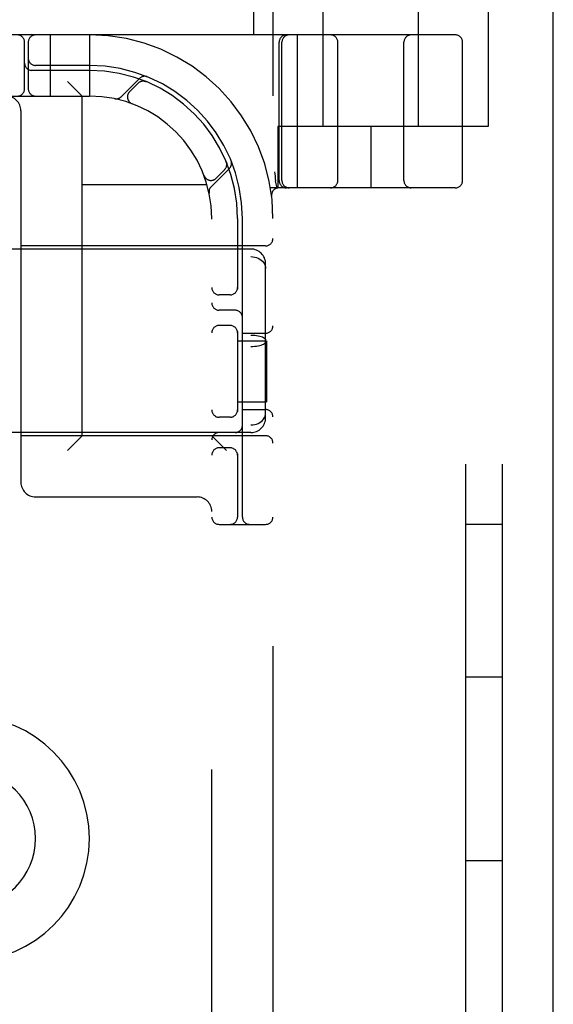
# Model space of a CAD drawing. Header units: inches. Extents: x 0 to 204, y 0 to 132.
# Tile 46 of 114: x 101.14 to 102.23, y 48.98 to 50.99. Entities that reach past the tile are written whole.
import ezdxf

# ---------------------------------------------------------------- set-up
doc = ezdxf.new("R2010")
doc.units = ezdxf.units.IN
doc.header["$LTSCALE"] = 11.243375
doc.header["$MEASUREMENT"] = 0
doc.linetypes.add('HIDDEN', pattern=[0.2, 0.1, -0.1])
doc.layers.get('0').update_dxf_attribs({"linetype": 'CONTINUOUS'})
doc.layers.add('DEFAULT_2', color=8, linetype='HIDDEN')

msp = doc.modelspace()

# ---------------------------------------------------------------- linework, layer by layer
at = {"color": 3, "linetype": 'Continuous'}
msp.add_line((102.2288, 9.5635), (102.2288, 89.3555), dxfattribs=at)
at = {"layer": 'DEFAULT_2', "color": 8, "linetype": 'HIDDEN'}
for p, q in [((102.0498, 46.7095), (102.0498, 52.2095)), ((102.1248, 46.7095), (102.1248, 52.2095)), ((101.656, 51.9595), (101.656, 46.9595)), ((101.7585, 50.772), (101.7585, 51.2145)), ((101.9535, 50.772), (101.9535, 51.2145)), ((101.616, 51.0215), (101.616, 50.9595)), ((102.096, 51.0215), (102.096, 50.772)), ((102.0285, 50.9595), (99.5335, 50.9595)), ((101.201, 50.9595), (101.201, 50.8345)), ((101.281, 50.9595), (101.281, 50.8345)), ((101.7062, 50.647), (101.7062, 50.9595)), ((101.1485, 50.8495), (101.1485, 50.9445)), ((101.156, 50.9445), (101.156, 50.8495)), ((101.6685, 50.662), (101.6685, 50.9445)), ((101.6742, 50.662), (101.6742, 50.9445)), ((101.7885, 50.662), (101.7885, 50.9445)), ((101.9235, 50.662), (101.9235, 50.9445)), ((102.0435, 50.662), (102.0435, 50.9445)), ((101.281, 50.897), (101.171, 50.897)), ((101.281, 50.887), (101.1635, 50.887)), ((101.266, 50.8345), (101.236, 50.8645)), ((101.3833, 50.8707), (101.3457, 50.8331)), ((101.3804, 50.8607), (101.3631, 50.8434)), ((101.3966, 50.8641), (101.3952, 50.8646)), ((100.281, 50.8345), (101.281, 50.8345)), ((101.266, 50.1405), (101.266, 50.8345)), ((101.3678, 50.819), (101.3681, 50.8189)), ((101.3685, 50.8187), (101.3681, 50.8189)), ((101.141, 50.8045), (101.141, 50.0455)), ((102.096, 50.772), (101.666, 50.772)), ((101.666, 50.772), (101.666, 50.647)), ((101.856, 50.772), (101.856, 50.647)), ((101.5611, 50.6988), (101.5606, 50.7001)), ((101.5606, 50.7001), (101.5606, 50.7001)), ((101.5296, 50.6493), (101.5672, 50.6868)), ((101.5399, 50.6666), (101.5572, 50.684)), ((101.6592, 50.6799), (101.6597, 50.6756)), ((101.266, 50.6535), (101.5213, 50.6535)), ((101.5154, 50.6716), (101.5152, 50.672)), ((101.5153, 50.6716), (101.5155, 50.6713)), ((101.6612, 50.6616), (101.6613, 50.6611)), ((101.6647, 50.6466), (101.6613, 50.6611)), ((102.0285, 50.647), (101.6508, 50.647)), ((101.6532, 50.6302), (101.6532, 50.6302)), ((101.6532, 50.6302), (101.6532, 50.6302)), ((101.531, 48.3345), (101.531, 50.5845)), ((101.5835, 50.5845), (101.5835, 50.4403)), ((101.5935, 49.9745), (101.5935, 50.5845)), ((101.611, 50.522), (99.951, 50.522)), ((101.641, 50.5285), (101.141, 50.5285)), ((99.951, 50.5064), (101.611, 50.5064)), ((101.641, 50.1771), (101.641, 50.4919)), ((101.5685, 50.4283), (101.546, 50.4283)), ((101.5785, 50.397), (101.546, 50.397)), ((101.5685, 50.3658), (101.546, 50.3658)), ((101.5835, 50.3537), (101.5835, 50.1903)), ((101.5935, 50.3501), (101.641, 50.3501)), ((99.951, 50.3462), (101.611, 50.3462)), ((101.5835, 50.3345), (101.643, 50.3345)), ((101.643, 50.3345), (101.643, 50.2095)), ((99.951, 50.3228), (101.611, 50.3228)), ((101.5835, 50.2095), (101.643, 50.2095)), ((101.5935, 50.1939), (101.641, 50.1939)), ((101.5685, 50.1783), (101.546, 50.1783)), ((99.951, 50.1627), (101.611, 50.1627)), ((101.611, 50.147), (99.951, 50.147)), ((101.641, 50.1405), (101.141, 50.1405)), ((101.266, 50.1405), (101.236, 50.1105)), ((101.531, 50.1405), (101.561, 50.1105)), ((101.5685, 50.1158), (101.546, 50.1158)), ((101.5835, 50.1037), (101.5835, 49.9745)), ((101.171, 50.0155), (101.501, 50.0155)), ((101.546, 49.9595), (101.641, 49.9595)), ((102.1248, 49.9595), (102.0498, 49.9595)), ((102.1248, 49.647), (102.0498, 49.647)), ((102.1248, 49.272), (102.0498, 49.272))]:
    msp.add_line(p, q, dxfattribs=at)
for points in [[(101.3928, 50.865), (101.3929, 50.865), (101.3933, 50.865), (101.3937, 50.8649), (101.394, 50.8648), (101.3943, 50.8648), (101.3947, 50.8647), (101.395, 50.8646), (101.3953, 50.8645), (101.3955, 50.8644), (101.3958, 50.8644), (101.3961, 50.8643), (101.3963, 50.8642), (101.3964, 50.8641), (101.3965, 50.8641)], [(101.3965, 50.8641), (101.3966, 50.8641), (101.3966, 50.8641)], [(101.5606, 50.7001), (101.5606, 50.7), (101.5606, 50.7), (101.5607, 50.6998), (101.5608, 50.6996), (101.5608, 50.6993), (101.5609, 50.6991), (101.561, 50.6989), (101.5611, 50.6986), (101.5611, 50.6984), (101.5612, 50.6981), (101.5613, 50.6978), (101.5613, 50.6976), (101.5614, 50.6973), (101.5614, 50.697), (101.5615, 50.6967), (101.5615, 50.6964), (101.5615, 50.6963)], [(101.6597, 50.6756), (101.6602, 50.6711), (101.6607, 50.6664), (101.6612, 50.6616)], [(101.611, 50.5064), (101.6148, 50.5062), (101.6186, 50.5056), (101.6223, 50.5046), (101.6258, 50.5033), (101.629, 50.5015), (101.632, 50.4995), (101.6346, 50.4971), (101.6368, 50.4944), (101.6386, 50.4915), (101.6399, 50.4885), (101.6407, 50.4852), (101.641, 50.4819)], [(101.611, 50.3462), (101.6148, 50.3461), (101.6186, 50.3459), (101.6223, 50.3455), (101.6258, 50.3449), (101.629, 50.3442), (101.632, 50.3433), (101.6346, 50.3423), (101.6368, 50.3412), (101.6386, 50.3401), (101.6399, 50.3388), (101.6407, 50.3375), (101.641, 50.3363)], [(101.611, 50.3228), (101.6148, 50.3229), (101.6186, 50.3232), (101.6223, 50.3236), (101.6258, 50.3242), (101.629, 50.3249), (101.632, 50.3257), (101.6346, 50.3267), (101.6368, 50.3278), (101.6386, 50.329), (101.6399, 50.3302), (101.6407, 50.3315), (101.641, 50.3328)], [(101.611, 50.1627), (101.6148, 50.1629), (101.6186, 50.1635), (101.6223, 50.1644), (101.6258, 50.1658), (101.629, 50.1675), (101.632, 50.1696), (101.6346, 50.1719), (101.6368, 50.1746), (101.6386, 50.1775), (101.6399, 50.1806), (101.6407, 50.1838), (101.641, 50.1871)]]:
    msp.add_lwpolyline(points, dxfattribs=at)
for centre, radius, start, end in [((101.1335, 50.9445), 0.015, 0, 90), ((101.171, 50.9445), 0.015, 90, 180), ((101.281, 50.5845), 0.375, 0, 90), ((101.6835, 50.9445), 0.015, 90, 180), ((101.6892, 50.9445), 0.015, 90, 180), ((101.7735, 50.9445), 0.015, 0, 90), ((101.9385, 50.9445), 0.015, 90, 180), ((102.0285, 50.9445), 0.015, 0, 90), ((101.1635, 50.902), 0.015, 180, 270), ((101.171, 50.912), 0.015, 180, 270), ((101.281, 50.5845), 0.3125, 0, 90), ((101.281, 50.5845), 0.3025, 0, 90), ((101.3936, 50.8604), 0.0145, 67.8042, 135), ((101.3911, 50.8501), 0.015, 67.4954, 135), ((101.111, 50.8045), 0.03, 0, 90), ((101.1335, 50.8495), 0.015, 270, 360), ((101.171, 50.8495), 0.015, 180, 270), ((101.281, 50.5845), 0.25, 0, 90), ((101.3355, 50.8434), 0.0145, 258.1145, 315), ((101.3737, 50.8328), 0.015, 135, 249.5253), ((101.5466, 50.6946), 0.015, 315, 22.5046), ((101.5569, 50.6971), 0.0145, 315, 22.1958), ((101.5293, 50.6772), 0.015, 200.4747, 315), ((101.6835, 50.662), 0.015, 180, 270), ((101.6892, 50.662), 0.015, 180, 270), ((101.7735, 50.662), 0.015, 270, 360), ((101.9385, 50.662), 0.015, 180, 270), ((102.0285, 50.662), 0.015, 270, 360), ((101.5398, 50.639), 0.0145, 135, 191.8855), ((101.6681, 50.632), 0.015, 90, 186.9957), ((101.641, 50.5435), 0.015, 270, 360), ((101.611, 50.492), 0.03, 0, 90), ((101.546, 50.4433), 0.015, 180, 270), ((101.5685, 50.4433), 0.015, 270, 0), ((101.546, 50.412), 0.015, 180, 270), ((101.5785, 50.382), 0.015, 0, 90), ((101.546, 50.3508), 0.015, 90, 180), ((101.5685, 50.3508), 0.015, 0, 90), ((101.641, 50.3651), 0.015, 270, 360), ((101.546, 50.1933), 0.015, 180, 270), ((101.5685, 50.1933), 0.015, 270, 0), ((101.641, 50.1789), 0.015, 0, 90), ((101.611, 50.177), 0.03, 270, 360), ((101.5785, 50.162), 0.015, 270, 360), ((101.546, 50.132), 0.015, 90, 180), ((101.641, 50.1255), 0.015, 0, 90), ((101.546, 50.1008), 0.015, 90, 180), ((101.5685, 50.1008), 0.015, 0, 90), ((101.171, 50.0455), 0.03, 180, 270), ((101.501, 49.9855), 0.03, 0, 90), ((101.546, 49.9745), 0.015, 180, 270), ((101.5685, 49.9745), 0.015, 270, 360), ((101.6085, 49.9745), 0.015, 180, 270), ((101.641, 49.9745), 0.015, 270, 360), ((101.031, 49.3175), 0.25, 270, 90), ((101.031, 49.3175), 0.14, 270, 90)]:
    msp.add_arc(centre, radius, start, end, dxfattribs=at)

doc.saveas('drawing.dxf')
